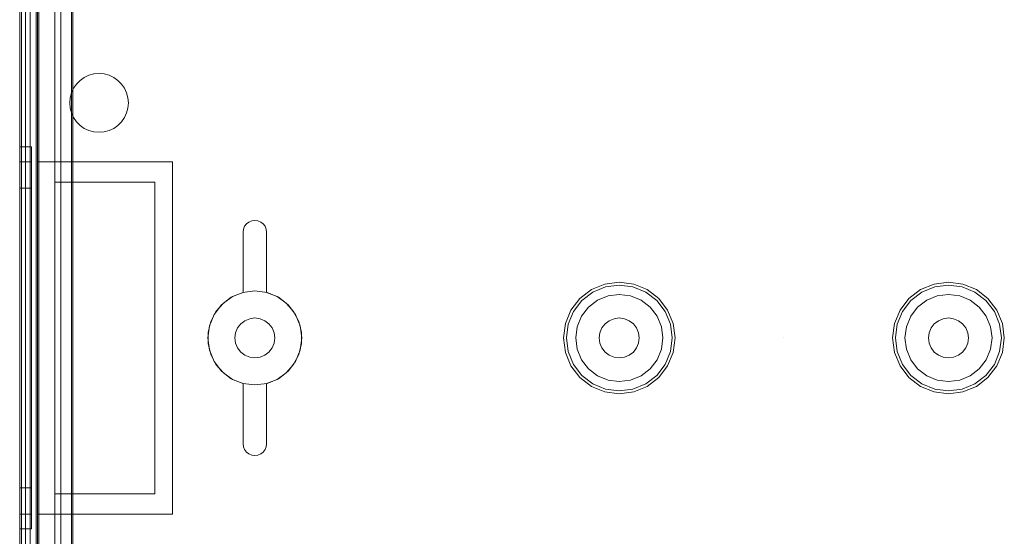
# Model space of a CAD drawing. Extents: x -420 to 300, y 62 to 1112.
# Tile 26 of 227: x -301.483 to -299.808, y 233.585 to 234.464. Entities that reach past the tile are written whole.
import ezdxf

# ---------------------------------------------------------------- set-up
doc = ezdxf.new("R2010")
doc.units = 0
doc.layers.get('0').update_dxf_attribs({"lineweight": 13})
doc.layers.add('ConnectionPoints', color=7, linetype='Continuous', lineweight=50)

# ---------------------------------------------------------------- blocks, each defined once
blk = doc.blocks.new('AutoCAD-Punkt-A06CPV27L0', base_point=(-300.1831, 233.9224))
at = {"color": 0, "lineweight": -2}
blk.add_line((-300.1831, 233.9224), (-300.1831, 233.9224), dxfattribs=at)
blk = doc.blocks.new('Blockreferenz-A06CPV2DL0', base_point=(-301.4831, 232.1224))
at = {"color": 251, "linetype": 'ByBlock', "lineweight": -2, "ltscale": 0.13, "true_color": 0x636363}
for p, q in [((-301.4831, 235.5724), (-301.4831, 232.2724)), ((-301.4503, 235.5724), (-301.4503, 232.2724)), ((-301.4803, 235.5521), (-301.4803, 232.2944)), ((-301.4651, 232.4484), (-301.4651, 235.3964)), ((-301.4651, 235.3964), (-301.4651, 232.4484)), ((-301.4131, 232.4484), (-301.4131, 235.3964)), ((-301.4131, 235.3964), (-301.4131, 232.4484)), ((-301.3951, 232.4424), (-301.3951, 235.4024)), ((-301.3926, 232.4449), (-301.3926, 235.3999))]:
    blk.add_line(p, q, dxfattribs=at)
blk = doc.blocks.new('AutoCAD-Punkt-A06CPV2JL0', base_point=(-300.1831, 233.9224))
at = {"color": 0, "lineweight": -2}
blk.add_line((-300.1831, 233.9224), (-300.1831, 233.9224), dxfattribs=at)
blk = doc.blocks.new('Blockreferenz-A06CPV2LL0', base_point=(-301.4831, 232.1224))
at = {"color": 9, "linetype": 'ByBlock', "lineweight": -2, "ltscale": 0.13, "true_color": 0xc1c9c4}
for p, q in [((-301.4831, 235.5724), (-301.4831, 232.2724)), ((-301.4831, 232.2724), (-301.4831, 235.5724)), ((-301.4551, 232.2724), (-301.4551, 235.5724)), ((-301.4531, 234.2224), (-301.4531, 235.5724)), ((-301.4831, 235.4624), (-301.4831, 233.9224)), ((-301.4831, 233.9224), (-301.4831, 235.4624)), ((-301.4731, 233.9224), (-301.4731, 235.4624)), ((-301.4731, 235.4624), (-301.4731, 233.9224)), ((-301.4831, 235.4524), (-301.4831, 233.9224)), ((-301.4831, 232.3924), (-301.4831, 235.4524)), ((-301.4731, 233.9224), (-301.4731, 235.4524)), ((-301.4731, 232.3924), (-301.4731, 235.4524)), ((-301.4551, 235.3964), (-301.4551, 232.4484)), ((-301.4231, 232.4484), (-301.4231, 235.3964)), ((-301.4231, 235.2424), (-301.4231, 234.1874)), ((-301.3951, 235.2424), (-301.3951, 234.3395)), ((-301.3951, 234.3395), (-301.3951, 235.2424)), ((-301.3732, 234.3657), (-301.3653, 234.3694)), ((-301.3653, 234.3694), (-301.3732, 234.3657)), ((-301.3653, 234.3694), (-301.3568, 234.3716)), ((-301.3568, 234.3716), (-301.3653, 234.3694)), ((-301.3568, 234.3716), (-301.3482, 234.3724)), ((-301.3482, 234.3724), (-301.3568, 234.3716)), ((-301.3482, 234.3724), (-301.3395, 234.3716)), ((-301.3395, 234.3716), (-301.3482, 234.3724)), ((-301.3395, 234.3716), (-301.3311, 234.3694)), ((-301.3311, 234.3694), (-301.3395, 234.3716)), ((-301.3311, 234.3694), (-301.3231, 234.3657)), ((-301.3231, 234.3657), (-301.3311, 234.3694)), ((-301.3915, 234.3474), (-301.3865, 234.3545)), ((-301.3865, 234.3545), (-301.3915, 234.3474)), ((-301.3865, 234.3545), (-301.3803, 234.3607)), ((-301.3803, 234.3607), (-301.3865, 234.3545)), ((-301.3803, 234.3607), (-301.3732, 234.3657)), ((-301.3732, 234.3657), (-301.3803, 234.3607)), ((-301.3231, 234.3657), (-301.316, 234.3607)), ((-301.316, 234.3607), (-301.3231, 234.3657)), ((-301.316, 234.3607), (-301.3098, 234.3545)), ((-301.3098, 234.3545), (-301.316, 234.3607)), ((-301.3098, 234.3545), (-301.3048, 234.3474)), ((-301.3048, 234.3474), (-301.3098, 234.3545)), ((-301.3951, 234.3395), (-301.3974, 234.3311)), ((-301.3974, 234.3311), (-301.3951, 234.3395)), ((-301.3951, 234.3395), (-301.3915, 234.3474)), ((-301.3915, 234.3474), (-301.3951, 234.3395)), ((-301.3951, 234.3395), (-301.3951, 234.3395)), ((-301.3048, 234.3474), (-301.3012, 234.3395)), ((-301.3012, 234.3395), (-301.3048, 234.3474)), ((-301.3012, 234.3395), (-301.2989, 234.3311)), ((-301.2989, 234.3311), (-301.3012, 234.3395)), ((-301.3974, 234.3311), (-301.3981, 234.3224)), ((-301.3981, 234.3224), (-301.3974, 234.3311)), ((-301.3981, 234.3224), (-301.3974, 234.3137)), ((-301.3974, 234.3137), (-301.3981, 234.3224)), ((-301.2989, 234.3311), (-301.2981, 234.3224)), ((-301.2981, 234.3224), (-301.2989, 234.3311)), ((-301.2981, 234.3224), (-301.2989, 234.3137)), ((-301.2989, 234.3137), (-301.2981, 234.3224)), ((-301.3974, 234.3137), (-301.3951, 234.3053)), ((-301.3951, 234.3053), (-301.3974, 234.3137)), ((-301.3915, 234.2974), (-301.3951, 234.3053)), ((-301.3951, 234.3053), (-301.3951, 234.1874)), ((-301.3951, 234.3053), (-301.3915, 234.2974)), ((-301.3951, 234.1874), (-301.3951, 234.3053)), ((-301.3951, 234.3053), (-301.3951, 234.3053)), ((-301.3012, 234.3053), (-301.3048, 234.2974)), ((-301.3048, 234.2974), (-301.3012, 234.3053)), ((-301.2989, 234.3137), (-301.3012, 234.3053)), ((-301.3012, 234.3053), (-301.2989, 234.3137)), ((-301.3865, 234.2903), (-301.3915, 234.2974)), ((-301.3915, 234.2974), (-301.3865, 234.2903)), ((-301.3803, 234.2841), (-301.3865, 234.2903)), ((-301.3865, 234.2903), (-301.3803, 234.2841)), ((-301.3732, 234.2791), (-301.3803, 234.2841)), ((-301.3803, 234.2841), (-301.3732, 234.2791)), ((-301.316, 234.2841), (-301.3231, 234.2791)), ((-301.3231, 234.2791), (-301.316, 234.2841)), ((-301.3098, 234.2902), (-301.316, 234.2841)), ((-301.316, 234.2841), (-301.3098, 234.2902)), ((-301.3048, 234.2974), (-301.3098, 234.2902)), ((-301.3098, 234.2902), (-301.3048, 234.2974)), ((-301.3653, 234.2754), (-301.3732, 234.2791)), ((-301.3732, 234.2791), (-301.3653, 234.2754)), ((-301.3568, 234.2732), (-301.3653, 234.2754)), ((-301.3653, 234.2754), (-301.3568, 234.2732)), ((-301.3482, 234.2724), (-301.3568, 234.2732)), ((-301.3568, 234.2732), (-301.3482, 234.2724)), ((-301.3395, 234.2731), (-301.3482, 234.2724)), ((-301.3482, 234.2724), (-301.3395, 234.2731)), ((-301.3311, 234.2754), (-301.3395, 234.2731)), ((-301.3395, 234.2731), (-301.3311, 234.2754)), ((-301.3231, 234.2791), (-301.3311, 234.2754)), ((-301.3311, 234.2754), (-301.3231, 234.2791)), ((-301.4831, 234.2474), (-301.4831, 234.2363)), ((-301.4631, 234.2474), (-301.4831, 234.2474)), ((-301.4831, 234.2363), (-301.4831, 234.2474)), ((-301.4831, 234.2363), (-301.4831, 234.2038)), ((-301.4831, 234.2038), (-301.4831, 234.2363)), ((-301.4631, 234.2363), (-301.4631, 234.2474)), ((-301.4631, 234.2363), (-301.4631, 234.2474)), ((-301.4631, 234.2038), (-301.4631, 234.2363)), ((-301.4631, 234.2038), (-301.4631, 234.2363)), ((-301.4831, 234.222), (-301.4831, 234.2118)), ((-301.4631, 234.222), (-301.4831, 234.222)), ((-301.4831, 234.2118), (-301.4831, 234.222)), ((-301.4631, 234.2118), (-301.4631, 234.222)), ((-301.4631, 234.2118), (-301.4631, 234.222)), ((-301.4531, 234.2224), (-301.3381, 234.2224)), ((-301.4531, 233.9224), (-301.4531, 234.2224)), ((-301.4531, 234.2224), (-301.4531, 234.2224)), ((-301.4531, 234.2224), (-301.3381, 234.2224)), ((-301.4531, 233.9224), (-301.4531, 234.2224)), ((-301.3381, 234.2224), (-301.2231, 234.2224)), ((-301.3381, 234.2224), (-301.2231, 234.2224)), ((-301.2231, 234.2224), (-301.2231, 233.9224)), ((-301.2231, 234.2224), (-301.2231, 234.2224)), ((-301.2231, 234.2224), (-301.2231, 233.9224)), ((-301.4831, 234.2118), (-301.4831, 234.1819)), ((-301.4831, 234.1819), (-301.4831, 234.2118)), ((-301.4831, 234.2038), (-301.4831, 234.1522)), ((-301.4831, 234.1522), (-301.4831, 234.2038)), ((-301.4631, 234.1819), (-301.4631, 234.2118)), ((-301.4631, 234.1819), (-301.4631, 234.2118)), ((-301.4631, 234.1522), (-301.4631, 234.2038)), ((-301.4631, 234.1522), (-301.4631, 234.2038)), ((-301.4831, 234.1819), (-301.4831, 234.1342)), ((-301.4831, 234.1342), (-301.4831, 234.1819)), ((-301.4631, 234.1342), (-301.4631, 234.1819)), ((-301.4631, 234.1342), (-301.4631, 234.1819)), ((-301.4231, 234.1874), (-301.4231, 233.6574)), ((-301.3951, 234.1874), (-301.4231, 234.1874)), ((-301.4231, 234.1874), (-301.3951, 234.1874)), ((-301.4231, 234.1874), (-301.4231, 234.1874)), ((-301.3951, 234.1874), (-301.2531, 234.1874)), ((-301.3381, 234.1874), (-301.3951, 234.1874)), ((-301.3951, 234.1874), (-301.3951, 234.1874)), ((-301.2531, 234.1874), (-301.3381, 234.1874)), ((-301.2531, 234.1874), (-301.2531, 233.6574)), ((-301.2531, 233.6574), (-301.2531, 234.1874)), ((-301.2531, 234.1874), (-301.2531, 234.1874)), ((-301.4831, 234.1774), (-301.4831, 234.1687)), ((-301.4631, 234.1774), (-301.4831, 234.1774)), ((-301.4831, 234.1687), (-301.4831, 234.1774)), ((-301.4831, 234.1687), (-301.4831, 234.1432)), ((-301.4831, 234.1432), (-301.4831, 234.1687)), ((-301.4631, 234.1687), (-301.4631, 234.1774)), ((-301.4631, 234.1687), (-301.4631, 234.1774)), ((-301.4631, 234.1432), (-301.4631, 234.1687)), ((-301.4631, 234.1432), (-301.4631, 234.1687)), ((-301.4831, 234.1522), (-301.4831, 234.0849)), ((-301.4831, 234.0849), (-301.4831, 234.1522)), ((-301.4631, 234.0849), (-301.4631, 234.1522)), ((-301.4631, 234.0849), (-301.4631, 234.1522)), ((-301.4831, 234.1432), (-301.4831, 234.1027)), ((-301.4831, 234.1027), (-301.4831, 234.1432)), ((-301.4831, 234.1342), (-301.4831, 234.0722)), ((-301.4831, 234.0722), (-301.4831, 234.1342)), ((-301.4631, 234.1027), (-301.4631, 234.1432)), ((-301.4631, 234.1027), (-301.4631, 234.1432)), ((-301.4631, 234.0722), (-301.4631, 234.1342)), ((-301.4631, 234.0722), (-301.4631, 234.1342)), ((-301.1005, 234.1124), (-301.0973, 234.1165)), ((-301.0973, 234.1165), (-301.1005, 234.1124)), ((-301.0973, 234.1165), (-301.0931, 234.1197)), ((-301.0931, 234.1197), (-301.0973, 234.1165)), ((-301.0931, 234.1197), (-301.0883, 234.1217)), ((-301.0883, 234.1217), (-301.0931, 234.1197)), ((-301.0883, 234.1217), (-301.0831, 234.1224)), ((-301.0831, 234.1224), (-301.0883, 234.1217)), ((-301.0831, 234.1224), (-301.078, 234.1217)), ((-301.078, 234.1217), (-301.0831, 234.1224)), ((-301.078, 234.1217), (-301.0731, 234.1197)), ((-301.0731, 234.1197), (-301.078, 234.1217)), ((-301.0731, 234.1197), (-301.069, 234.1165)), ((-301.069, 234.1165), (-301.0731, 234.1197)), ((-301.069, 234.1165), (-301.0658, 234.1124)), ((-301.0658, 234.1124), (-301.069, 234.1165)), ((-301.4831, 234.1027), (-301.4831, 234.0499)), ((-301.4831, 234.0499), (-301.4831, 234.1027)), ((-301.4631, 234.0499), (-301.4631, 234.1027)), ((-301.4631, 234.0499), (-301.4631, 234.1027)), ((-301.1031, 234.1024), (-301.1025, 234.1076)), ((-301.1025, 234.1076), (-301.1031, 234.1024)), ((-301.1031, 233.9999), (-301.1031, 234.1024)), ((-301.1031, 234.1024), (-301.1031, 233.9999)), ((-301.1031, 234.1024), (-301.1031, 234.1024)), ((-301.1025, 234.1076), (-301.1005, 234.1124)), ((-301.1005, 234.1124), (-301.1025, 234.1076)), ((-301.0658, 234.1124), (-301.0638, 234.1076)), ((-301.0638, 234.1076), (-301.0658, 234.1124)), ((-301.0638, 234.1076), (-301.0631, 234.1024)), ((-301.0631, 234.1024), (-301.0638, 234.1076)), ((-301.0631, 234.1024), (-301.0631, 233.9999)), ((-301.0631, 233.9999), (-301.0631, 234.1024)), ((-301.0631, 234.1024), (-301.0631, 234.1024)), ((-301.4831, 234.0849), (-301.4831, 234.0065)), ((-301.4831, 234.0065), (-301.4831, 234.0849)), ((-301.4631, 234.0065), (-301.4631, 234.0849)), ((-301.4631, 234.0065), (-301.4631, 234.0849)), ((-301.4831, 234.0722), (-301.4831, 233.9999)), ((-301.4831, 233.9999), (-301.4831, 234.0722)), ((-301.4631, 233.9999), (-301.4631, 234.0722)), ((-301.4631, 233.9999), (-301.4631, 234.0722)), ((-301.4831, 234.0499), (-301.4831, 233.9884)), ((-301.4831, 233.9884), (-301.4831, 234.0499)), ((-301.4631, 233.9884), (-301.4631, 234.0499)), ((-301.4631, 233.9884), (-301.4631, 234.0499)), ((-300.4631, 234.0174), (-300.4877, 234.0142)), ((-300.4385, 234.0142), (-300.4631, 234.0174)), ((-299.9031, 234.0174), (-299.9277, 234.0142)), ((-299.8785, 234.0142), (-299.9031, 234.0174)), ((-301.4831, 234.0065), (-301.4831, 233.9224)), ((-301.4831, 233.9224), (-301.4831, 234.0065)), ((-301.4831, 233.9999), (-301.4831, 233.9224)), ((-301.4831, 233.9224), (-301.4831, 233.9999)), ((-301.4631, 233.9224), (-301.4631, 234.0065)), ((-301.4631, 233.9224), (-301.4631, 234.0065)), ((-301.4631, 233.9224), (-301.4631, 233.9999)), ((-301.4631, 233.9224), (-301.4631, 233.9999)), ((-301.1038, 233.9997), (-301.1231, 233.9917)), ((-301.1038, 233.9997), (-301.1231, 233.9917)), ((-301.1209, 233.9929), (-301.1031, 233.9999)), ((-301.1031, 233.9999), (-301.1209, 233.9929)), ((-301.0831, 234.0024), (-301.1038, 233.9997)), ((-301.0831, 234.0024), (-301.1038, 233.9997)), ((-301.1031, 233.9999), (-301.1031, 233.9999)), ((-301.0624, 233.9997), (-301.0831, 234.0024)), ((-301.0624, 233.9997), (-301.0831, 234.0024)), ((-301.0631, 233.9999), (-301.0453, 233.9929)), ((-301.0453, 233.9929), (-301.0631, 233.9999)), ((-301.0631, 233.9999), (-301.0631, 233.9999)), ((-301.0431, 233.9917), (-301.0624, 233.9997)), ((-301.0431, 233.9917), (-301.0624, 233.9997)), ((-300.5106, 234.0047), (-300.5303, 233.9896)), ((-300.5269, 233.9861), (-300.5082, 234.0004)), ((-300.4877, 234.0142), (-300.5106, 234.0047)), ((-300.5082, 234.0004), (-300.4865, 234.0094)), ((-300.4865, 234.0094), (-300.4631, 234.0125)), ((-300.4631, 234.0125), (-300.4398, 234.0094)), ((-300.4398, 234.0094), (-300.4181, 234.0004)), ((-300.4156, 234.0047), (-300.4385, 234.0142)), ((-300.4181, 234.0004), (-300.3994, 233.9861)), ((-300.396, 233.9896), (-300.4156, 234.0047)), ((-299.9506, 234.0047), (-299.9703, 233.9896)), ((-299.9669, 233.9861), (-299.9482, 234.0004)), ((-299.9277, 234.0142), (-299.9506, 234.0047)), ((-299.9482, 234.0004), (-299.9265, 234.0094)), ((-299.9265, 234.0094), (-299.9031, 234.0125)), ((-299.9031, 234.0125), (-299.8798, 234.0094)), ((-299.8798, 234.0094), (-299.8581, 234.0004)), ((-299.8556, 234.0047), (-299.8785, 234.0142)), ((-299.8581, 234.0004), (-299.8394, 233.9861)), ((-299.836, 233.9896), (-299.8556, 234.0047)), ((-301.4831, 233.9884), (-301.4831, 233.9224)), ((-301.4831, 233.9224), (-301.4831, 233.9884)), ((-301.4631, 233.9224), (-301.4631, 233.9884)), ((-301.4631, 233.9224), (-301.4631, 233.9884)), ((-301.1492, 233.9675), (-301.1366, 233.9819)), ((-301.1366, 233.9819), (-301.1492, 233.9675)), ((-301.1231, 233.9917), (-301.1397, 233.979)), ((-301.1231, 233.9917), (-301.1397, 233.979)), ((-301.1366, 233.9819), (-301.1209, 233.9929)), ((-301.1209, 233.9929), (-301.1366, 233.9819)), ((-301.0453, 233.9929), (-301.0297, 233.9819)), ((-301.0297, 233.9819), (-301.0453, 233.9929)), ((-301.0266, 233.979), (-301.0431, 233.9917)), ((-301.0266, 233.979), (-301.0431, 233.9917)), ((-301.0297, 233.9819), (-301.0171, 233.9675)), ((-301.0171, 233.9675), (-301.0297, 233.9819)), ((-300.5303, 233.9896), (-300.5454, 233.9699)), ((-300.5412, 233.9674), (-300.5269, 233.9861)), ((-300.5002, 233.9867), (-300.5156, 233.9749)), ((-300.5002, 233.9867), (-300.5156, 233.9749)), ((-300.4823, 233.9941), (-300.5002, 233.9867)), ((-300.4823, 233.9941), (-300.5002, 233.9867)), ((-300.4631, 233.9966), (-300.4823, 233.9941)), ((-300.4631, 233.9966), (-300.4823, 233.9941)), ((-300.4439, 233.9941), (-300.4631, 233.9966)), ((-300.4439, 233.9941), (-300.4631, 233.9966)), ((-300.426, 233.9867), (-300.4439, 233.9941)), ((-300.426, 233.9867), (-300.4439, 233.9941)), ((-300.4107, 233.9749), (-300.426, 233.9867)), ((-300.4107, 233.9749), (-300.426, 233.9867)), ((-300.3994, 233.9861), (-300.3851, 233.9674)), ((-300.3809, 233.9699), (-300.396, 233.9896)), ((-299.9703, 233.9896), (-299.9854, 233.9699)), ((-299.9812, 233.9674), (-299.9669, 233.9861)), ((-299.9402, 233.9867), (-299.9556, 233.9749)), ((-299.9402, 233.9867), (-299.9556, 233.9749)), ((-299.9223, 233.9941), (-299.9402, 233.9867)), ((-299.9223, 233.9941), (-299.9402, 233.9867)), ((-299.9031, 233.9966), (-299.9223, 233.9941)), ((-299.9031, 233.9966), (-299.9223, 233.9941)), ((-299.8839, 233.9941), (-299.9031, 233.9966)), ((-299.8839, 233.9941), (-299.9031, 233.9966)), ((-299.866, 233.9867), (-299.8839, 233.9941)), ((-299.866, 233.9867), (-299.8839, 233.9941)), ((-299.8507, 233.9749), (-299.866, 233.9867)), ((-299.8507, 233.9749), (-299.866, 233.9867)), ((-299.8394, 233.9861), (-299.8251, 233.9674)), ((-299.8209, 233.9699), (-299.836, 233.9896)), ((-301.158, 233.9505), (-301.1492, 233.9675)), ((-301.1492, 233.9675), (-301.158, 233.9505)), ((-301.1397, 233.979), (-301.1524, 233.9624)), ((-301.1397, 233.979), (-301.1524, 233.9624)), ((-301.0139, 233.9624), (-301.0266, 233.979)), ((-301.0139, 233.9624), (-301.0266, 233.979)), ((-301.0171, 233.9675), (-301.0082, 233.9505)), ((-301.0082, 233.9505), (-301.0171, 233.9675)), ((-300.5454, 233.9699), (-300.5549, 233.947)), ((-300.5502, 233.9457), (-300.5412, 233.9674)), ((-300.5156, 233.9749), (-300.5274, 233.9595)), ((-300.5156, 233.9749), (-300.5274, 233.9595)), ((-300.3989, 233.9595), (-300.4107, 233.9749)), ((-300.3989, 233.9595), (-300.4107, 233.9749)), ((-300.3851, 233.9674), (-300.3761, 233.9457)), ((-300.3714, 233.947), (-300.3809, 233.9699)), ((-299.9854, 233.9699), (-299.9949, 233.947)), ((-299.9902, 233.9457), (-299.9812, 233.9674)), ((-299.9556, 233.9749), (-299.9674, 233.9595)), ((-299.9556, 233.9749), (-299.9674, 233.9595)), ((-299.8389, 233.9595), (-299.8507, 233.9749)), ((-299.8389, 233.9595), (-299.8507, 233.9749)), ((-299.8251, 233.9674), (-299.8161, 233.9457)), ((-299.8114, 233.947), (-299.8209, 233.9699)), ((-301.1626, 233.932), (-301.158, 233.9505)), ((-301.158, 233.9505), (-301.1626, 233.932)), ((-301.1524, 233.9624), (-301.1604, 233.9431)), ((-301.1524, 233.9624), (-301.1604, 233.9431)), ((-301.1001, 233.9518), (-301.1072, 233.9464)), ((-301.1072, 233.9464), (-301.1001, 233.9518)), ((-301.0919, 233.9552), (-301.1001, 233.9518)), ((-301.1001, 233.9518), (-301.0919, 233.9552)), ((-301.0831, 233.9564), (-301.0919, 233.9552)), ((-301.0919, 233.9552), (-301.0831, 233.9564)), ((-301.0743, 233.9552), (-301.0831, 233.9564)), ((-301.0831, 233.9564), (-301.0743, 233.9552)), ((-301.0661, 233.9518), (-301.0743, 233.9552)), ((-301.0743, 233.9552), (-301.0661, 233.9518)), ((-301.0591, 233.9464), (-301.0661, 233.9518)), ((-301.0661, 233.9518), (-301.0591, 233.9464)), ((-301.0059, 233.9431), (-301.0139, 233.9624)), ((-301.0059, 233.9431), (-301.0139, 233.9624)), ((-301.0082, 233.9505), (-301.0037, 233.932)), ((-301.0037, 233.932), (-301.0082, 233.9505)), ((-300.5274, 233.9595), (-300.5348, 233.9416)), ((-300.5274, 233.9595), (-300.5348, 233.9416)), ((-300.4801, 233.9518), (-300.4872, 233.9464)), ((-300.4872, 233.9464), (-300.4801, 233.9518)), ((-300.4719, 233.9552), (-300.4801, 233.9518)), ((-300.4801, 233.9518), (-300.4719, 233.9552)), ((-300.4631, 233.9564), (-300.4719, 233.9552)), ((-300.4719, 233.9552), (-300.4631, 233.9564)), ((-300.4543, 233.9552), (-300.4631, 233.9564)), ((-300.4631, 233.9564), (-300.4543, 233.9552)), ((-300.4461, 233.9518), (-300.4543, 233.9552)), ((-300.4543, 233.9552), (-300.4461, 233.9518)), ((-300.4391, 233.9464), (-300.4461, 233.9518)), ((-300.4461, 233.9518), (-300.4391, 233.9464)), ((-300.3915, 233.9416), (-300.3989, 233.9595)), ((-300.3915, 233.9416), (-300.3989, 233.9595)), ((-299.9674, 233.9595), (-299.9748, 233.9416)), ((-299.9674, 233.9595), (-299.9748, 233.9416)), ((-299.9201, 233.9518), (-299.9272, 233.9464)), ((-299.9272, 233.9464), (-299.9201, 233.9518)), ((-299.9119, 233.9552), (-299.9201, 233.9518)), ((-299.9201, 233.9518), (-299.9119, 233.9552)), ((-299.9031, 233.9564), (-299.9119, 233.9552)), ((-299.9119, 233.9552), (-299.9031, 233.9564)), ((-299.8943, 233.9552), (-299.9031, 233.9564)), ((-299.9031, 233.9564), (-299.8943, 233.9552)), ((-299.8861, 233.9518), (-299.8943, 233.9552)), ((-299.8943, 233.9552), (-299.8861, 233.9518)), ((-299.8791, 233.9464), (-299.8861, 233.9518)), ((-299.8861, 233.9518), (-299.8791, 233.9464)), ((-299.8315, 233.9416), (-299.8389, 233.9595)), ((-299.8315, 233.9416), (-299.8389, 233.9595)), ((-301.1604, 233.9431), (-301.1631, 233.9224)), ((-301.1604, 233.9431), (-301.1631, 233.9224)), ((-301.1626, 233.9128), (-301.1626, 233.932)), ((-301.1626, 233.932), (-301.1626, 233.9128)), ((-301.116, 233.9312), (-301.1171, 233.9224)), ((-301.1171, 233.9224), (-301.116, 233.9312)), ((-301.1126, 233.9394), (-301.116, 233.9312)), ((-301.116, 233.9312), (-301.1126, 233.9394)), ((-301.1072, 233.9464), (-301.1126, 233.9394)), ((-301.1126, 233.9394), (-301.1072, 233.9464)), ((-301.0537, 233.9394), (-301.0591, 233.9464)), ((-301.0591, 233.9464), (-301.0537, 233.9394)), ((-301.0503, 233.9312), (-301.0537, 233.9394)), ((-301.0537, 233.9394), (-301.0503, 233.9312)), ((-301.0491, 233.9224), (-301.0503, 233.9312)), ((-301.0503, 233.9312), (-301.0491, 233.9224)), ((-301.0031, 233.9224), (-301.0059, 233.9431)), ((-301.0031, 233.9224), (-301.0059, 233.9431)), ((-301.0037, 233.932), (-301.0037, 233.9128)), ((-301.0037, 233.9128), (-301.0037, 233.932)), ((-300.5549, 233.947), (-300.5581, 233.9224)), ((-300.5532, 233.9224), (-300.5502, 233.9457)), ((-300.5348, 233.9416), (-300.5373, 233.9224)), ((-300.5348, 233.9416), (-300.5373, 233.9224)), ((-300.496, 233.9312), (-300.4971, 233.9224)), ((-300.4971, 233.9224), (-300.496, 233.9312)), ((-300.4926, 233.9394), (-300.496, 233.9312)), ((-300.496, 233.9312), (-300.4926, 233.9394)), ((-300.4872, 233.9464), (-300.4926, 233.9394)), ((-300.4926, 233.9394), (-300.4872, 233.9464)), ((-300.4337, 233.9394), (-300.4391, 233.9464)), ((-300.4391, 233.9464), (-300.4337, 233.9394)), ((-300.4303, 233.9312), (-300.4337, 233.9394)), ((-300.4337, 233.9394), (-300.4303, 233.9312)), ((-300.4291, 233.9224), (-300.4303, 233.9312)), ((-300.4303, 233.9312), (-300.4291, 233.9224)), ((-300.3889, 233.9224), (-300.3915, 233.9416)), ((-300.3889, 233.9224), (-300.3915, 233.9416)), ((-300.3761, 233.9457), (-300.373, 233.9224)), ((-300.3681, 233.9224), (-300.3714, 233.947)), ((-299.9949, 233.947), (-299.9981, 233.9224)), ((-299.9932, 233.9224), (-299.9902, 233.9457)), ((-299.9748, 233.9416), (-299.9773, 233.9224)), ((-299.9748, 233.9416), (-299.9773, 233.9224)), ((-299.936, 233.9312), (-299.9371, 233.9224)), ((-299.9371, 233.9224), (-299.936, 233.9312)), ((-299.9326, 233.9394), (-299.936, 233.9312)), ((-299.936, 233.9312), (-299.9326, 233.9394)), ((-299.9272, 233.9464), (-299.9326, 233.9394)), ((-299.9326, 233.9394), (-299.9272, 233.9464)), ((-299.8737, 233.9394), (-299.8791, 233.9464)), ((-299.8791, 233.9464), (-299.8737, 233.9394)), ((-299.8703, 233.9312), (-299.8737, 233.9394)), ((-299.8737, 233.9394), (-299.8703, 233.9312)), ((-299.8691, 233.9224), (-299.8703, 233.9312)), ((-299.8703, 233.9312), (-299.8691, 233.9224)), ((-299.8289, 233.9224), (-299.8315, 233.9416)), ((-299.8289, 233.9224), (-299.8315, 233.9416)), ((-299.8161, 233.9457), (-299.813, 233.9224)), ((-299.8081, 233.9224), (-299.8114, 233.947)), ((-301.4831, 233.9224), (-301.4831, 232.3924)), ((-301.4831, 233.9224), (-301.4831, 232.3824)), ((-301.4831, 233.9224), (-301.4831, 233.8564)), ((-301.4831, 233.9224), (-301.4831, 233.8448)), ((-301.4831, 233.9224), (-301.4831, 233.8383)), ((-301.4831, 232.3824), (-301.4831, 233.9224)), ((-301.4831, 233.8564), (-301.4831, 233.9224)), ((-301.4831, 233.8448), (-301.4831, 233.9224)), ((-301.4831, 233.8383), (-301.4831, 233.9224)), ((-301.4731, 232.3924), (-301.4731, 233.9224)), ((-301.4731, 232.3824), (-301.4731, 233.9224)), ((-301.4731, 233.9224), (-301.4731, 232.3824)), ((-301.4631, 233.8564), (-301.4631, 233.9224)), ((-301.4631, 233.8448), (-301.4631, 233.9224)), ((-301.4631, 233.8383), (-301.4631, 233.9224)), ((-301.4631, 233.8564), (-301.4631, 233.9224)), ((-301.4631, 233.8448), (-301.4631, 233.9224)), ((-301.4631, 233.8383), (-301.4631, 233.9224)), ((-301.4531, 233.6224), (-301.4531, 233.9224)), ((-301.4531, 233.6224), (-301.4531, 233.9224)), ((-301.2231, 233.9224), (-301.2231, 233.6224)), ((-301.2231, 233.9224), (-301.2231, 233.6224)), ((-301.1631, 233.9224), (-301.1604, 233.9017)), ((-301.1631, 233.9224), (-301.1604, 233.9017)), ((-301.1171, 233.9224), (-301.116, 233.9136)), ((-301.116, 233.9136), (-301.1171, 233.9224)), ((-301.0503, 233.9136), (-301.0491, 233.9224)), ((-301.0491, 233.9224), (-301.0503, 233.9136)), ((-301.0059, 233.9017), (-301.0031, 233.9224)), ((-301.0059, 233.9017), (-301.0031, 233.9224)), ((-300.5581, 233.9224), (-300.5549, 233.8978)), ((-300.5502, 233.8991), (-300.5532, 233.9224)), ((-300.5373, 233.9224), (-300.5348, 233.9032)), ((-300.5373, 233.9224), (-300.5348, 233.9032)), ((-300.4971, 233.9224), (-300.496, 233.9136)), ((-300.496, 233.9136), (-300.4971, 233.9224)), ((-300.4303, 233.9136), (-300.4291, 233.9224)), ((-300.4291, 233.9224), (-300.4303, 233.9136)), ((-300.3915, 233.9032), (-300.3889, 233.9224)), ((-300.3915, 233.9032), (-300.3889, 233.9224)), ((-300.373, 233.9224), (-300.3761, 233.8991)), ((-300.3714, 233.8978), (-300.3681, 233.9224)), ((-299.9981, 233.9224), (-299.9949, 233.8978)), ((-299.9902, 233.8991), (-299.9932, 233.9224)), ((-299.9773, 233.9224), (-299.9748, 233.9032)), ((-299.9773, 233.9224), (-299.9748, 233.9032)), ((-299.9371, 233.9224), (-299.936, 233.9136)), ((-299.936, 233.9136), (-299.9371, 233.9224)), ((-299.8703, 233.9136), (-299.8691, 233.9224)), ((-299.8691, 233.9224), (-299.8703, 233.9136)), ((-299.8315, 233.9032), (-299.8289, 233.9224)), ((-299.8315, 233.9032), (-299.8289, 233.9224)), ((-299.813, 233.9224), (-299.8161, 233.8991)), ((-299.8114, 233.8978), (-299.8081, 233.9224)), ((-301.158, 233.8942), (-301.1626, 233.9128)), ((-301.1626, 233.9128), (-301.158, 233.8942)), ((-301.1604, 233.9017), (-301.1524, 233.8824)), ((-301.1604, 233.9017), (-301.1524, 233.8824)), ((-301.116, 233.9136), (-301.1126, 233.9054)), ((-301.1126, 233.9054), (-301.116, 233.9136)), ((-301.1126, 233.9054), (-301.1072, 233.8983)), ((-301.1072, 233.8983), (-301.1126, 233.9054)), ((-301.1072, 233.8983), (-301.1001, 233.8929)), ((-301.1001, 233.8929), (-301.1072, 233.8983)), ((-301.0661, 233.8929), (-301.0591, 233.8983)), ((-301.0591, 233.8983), (-301.0661, 233.8929)), ((-301.0591, 233.8983), (-301.0537, 233.9054)), ((-301.0537, 233.9054), (-301.0591, 233.8983)), ((-301.0537, 233.9054), (-301.0503, 233.9136)), ((-301.0503, 233.9136), (-301.0537, 233.9054)), ((-301.0139, 233.8824), (-301.0059, 233.9017)), ((-301.0139, 233.8824), (-301.0059, 233.9017)), ((-301.0037, 233.9128), (-301.0082, 233.8942)), ((-301.0082, 233.8942), (-301.0037, 233.9128)), ((-300.5549, 233.8978), (-300.5454, 233.8749)), ((-300.5412, 233.8773), (-300.5502, 233.8991)), ((-300.5348, 233.9032), (-300.5274, 233.8853)), ((-300.5348, 233.9032), (-300.5274, 233.8853)), ((-300.496, 233.9136), (-300.4926, 233.9054)), ((-300.4926, 233.9054), (-300.496, 233.9136)), ((-300.4926, 233.9054), (-300.4872, 233.8983)), ((-300.4872, 233.8983), (-300.4926, 233.9054)), ((-300.4872, 233.8983), (-300.4801, 233.8929)), ((-300.4801, 233.8929), (-300.4872, 233.8983)), ((-300.4461, 233.8929), (-300.4391, 233.8983)), ((-300.4391, 233.8983), (-300.4461, 233.8929)), ((-300.4391, 233.8983), (-300.4337, 233.9054)), ((-300.4337, 233.9054), (-300.4391, 233.8983)), ((-300.4337, 233.9054), (-300.4303, 233.9136)), ((-300.4303, 233.9136), (-300.4337, 233.9054)), ((-300.3989, 233.8853), (-300.3915, 233.9032)), ((-300.3989, 233.8853), (-300.3915, 233.9032)), ((-300.3761, 233.8991), (-300.3851, 233.8773)), ((-300.3809, 233.8749), (-300.3714, 233.8978)), ((-299.9949, 233.8978), (-299.9854, 233.8749)), ((-299.9812, 233.8773), (-299.9902, 233.8991)), ((-299.9748, 233.9032), (-299.9674, 233.8853)), ((-299.9748, 233.9032), (-299.9674, 233.8853)), ((-299.936, 233.9136), (-299.9326, 233.9054)), ((-299.9326, 233.9054), (-299.936, 233.9136)), ((-299.9326, 233.9054), (-299.9272, 233.8983)), ((-299.9272, 233.8983), (-299.9326, 233.9054)), ((-299.9272, 233.8983), (-299.9201, 233.8929)), ((-299.9201, 233.8929), (-299.9272, 233.8983)), ((-299.8861, 233.8929), (-299.8791, 233.8983)), ((-299.8791, 233.8983), (-299.8861, 233.8929)), ((-299.8791, 233.8983), (-299.8737, 233.9054)), ((-299.8737, 233.9054), (-299.8791, 233.8983)), ((-299.8737, 233.9054), (-299.8703, 233.9136)), ((-299.8703, 233.9136), (-299.8737, 233.9054)), ((-299.8389, 233.8853), (-299.8315, 233.9032)), ((-299.8389, 233.8853), (-299.8315, 233.9032)), ((-299.8161, 233.8991), (-299.8251, 233.8773)), ((-299.8209, 233.8749), (-299.8114, 233.8978)), ((-301.1492, 233.8773), (-301.158, 233.8942)), ((-301.158, 233.8942), (-301.1492, 233.8773)), ((-301.1524, 233.8824), (-301.1397, 233.8658)), ((-301.1524, 233.8824), (-301.1397, 233.8658)), ((-301.1001, 233.8929), (-301.0919, 233.8896)), ((-301.0919, 233.8896), (-301.1001, 233.8929)), ((-301.0919, 233.8896), (-301.0831, 233.8884)), ((-301.0831, 233.8884), (-301.0919, 233.8896)), ((-301.0831, 233.8884), (-301.0743, 233.8896)), ((-301.0743, 233.8896), (-301.0831, 233.8884)), ((-301.0743, 233.8896), (-301.0661, 233.8929)), ((-301.0661, 233.8929), (-301.0743, 233.8896)), ((-301.0266, 233.8658), (-301.0139, 233.8824)), ((-301.0266, 233.8658), (-301.0139, 233.8824)), ((-301.0082, 233.8942), (-301.0171, 233.8773)), ((-301.0171, 233.8773), (-301.0082, 233.8942)), ((-300.5274, 233.8853), (-300.5156, 233.8699)), ((-300.5274, 233.8853), (-300.5156, 233.8699)), ((-300.4801, 233.8929), (-300.4719, 233.8896)), ((-300.4719, 233.8896), (-300.4801, 233.8929)), ((-300.4719, 233.8896), (-300.4631, 233.8884)), ((-300.4631, 233.8884), (-300.4719, 233.8896)), ((-300.4631, 233.8884), (-300.4543, 233.8896)), ((-300.4543, 233.8896), (-300.4631, 233.8884)), ((-300.4543, 233.8896), (-300.4461, 233.8929)), ((-300.4461, 233.8929), (-300.4543, 233.8896)), ((-300.4107, 233.8699), (-300.3989, 233.8853)), ((-300.4107, 233.8699), (-300.3989, 233.8853)), ((-299.9674, 233.8853), (-299.9556, 233.8699)), ((-299.9674, 233.8853), (-299.9556, 233.8699)), ((-299.9201, 233.8929), (-299.9119, 233.8896)), ((-299.9119, 233.8896), (-299.9201, 233.8929)), ((-299.9119, 233.8896), (-299.9031, 233.8884)), ((-299.9031, 233.8884), (-299.9119, 233.8896)), ((-299.9031, 233.8884), (-299.8943, 233.8896)), ((-299.8943, 233.8896), (-299.9031, 233.8884)), ((-299.8943, 233.8896), (-299.8861, 233.8929)), ((-299.8861, 233.8929), (-299.8943, 233.8896)), ((-299.8507, 233.8699), (-299.8389, 233.8853)), ((-299.8507, 233.8699), (-299.8389, 233.8853)), ((-301.1366, 233.8629), (-301.1492, 233.8773)), ((-301.1492, 233.8773), (-301.1366, 233.8629)), ((-301.1397, 233.8658), (-301.1231, 233.8531)), ((-301.1397, 233.8658), (-301.1231, 233.8531)), ((-301.0431, 233.8531), (-301.0266, 233.8658)), ((-301.0431, 233.8531), (-301.0266, 233.8658)), ((-301.0171, 233.8773), (-301.0297, 233.8629)), ((-301.0297, 233.8629), (-301.0171, 233.8773)), ((-300.5454, 233.8749), (-300.5303, 233.8552)), ((-300.5269, 233.8587), (-300.5412, 233.8773)), ((-300.5156, 233.8699), (-300.5002, 233.8581)), ((-300.5156, 233.8699), (-300.5002, 233.8581)), ((-300.426, 233.8581), (-300.4107, 233.8699)), ((-300.426, 233.8581), (-300.4107, 233.8699)), ((-300.3851, 233.8773), (-300.3994, 233.8587)), ((-300.396, 233.8552), (-300.3809, 233.8749)), ((-299.9854, 233.8749), (-299.9703, 233.8552)), ((-299.9669, 233.8587), (-299.9812, 233.8773)), ((-299.9556, 233.8699), (-299.9402, 233.8581)), ((-299.9556, 233.8699), (-299.9402, 233.8581)), ((-299.866, 233.8581), (-299.8507, 233.8699)), ((-299.866, 233.8581), (-299.8507, 233.8699)), ((-299.8251, 233.8773), (-299.8394, 233.8587)), ((-299.836, 233.8552), (-299.8209, 233.8749)), ((-301.4831, 233.8564), (-301.4831, 233.7949)), ((-301.4831, 233.7949), (-301.4831, 233.8564)), ((-301.4631, 233.7949), (-301.4631, 233.8564)), ((-301.4631, 233.7949), (-301.4631, 233.8564)), ((-301.1209, 233.8519), (-301.1366, 233.8629)), ((-301.1366, 233.8629), (-301.1209, 233.8519)), ((-301.1231, 233.8531), (-301.1038, 233.8451)), ((-301.1231, 233.8531), (-301.1038, 233.8451)), ((-301.1031, 233.8449), (-301.1209, 233.8519)), ((-301.1209, 233.8519), (-301.1031, 233.8449)), ((-301.0453, 233.8519), (-301.0631, 233.8449)), ((-301.0631, 233.8449), (-301.0453, 233.8519)), ((-301.0624, 233.8451), (-301.0431, 233.8531)), ((-301.0624, 233.8451), (-301.0431, 233.8531)), ((-301.0297, 233.8629), (-301.0453, 233.8519)), ((-301.0453, 233.8519), (-301.0297, 233.8629)), ((-300.5303, 233.8552), (-300.5106, 233.8401)), ((-300.5082, 233.8444), (-300.5269, 233.8587)), ((-300.5002, 233.8581), (-300.4823, 233.8507)), ((-300.5002, 233.8581), (-300.4823, 233.8507)), ((-300.4823, 233.8507), (-300.4631, 233.8482)), ((-300.4823, 233.8507), (-300.4631, 233.8482)), ((-300.4631, 233.8482), (-300.4439, 233.8507)), ((-300.4631, 233.8482), (-300.4439, 233.8507)), ((-300.4439, 233.8507), (-300.426, 233.8581)), ((-300.4439, 233.8507), (-300.426, 233.8581)), ((-300.3994, 233.8587), (-300.4181, 233.8444)), ((-300.4156, 233.8401), (-300.396, 233.8552)), ((-299.9703, 233.8552), (-299.9506, 233.8401)), ((-299.9482, 233.8444), (-299.9669, 233.8587)), ((-299.9402, 233.8581), (-299.9223, 233.8507)), ((-299.9402, 233.8581), (-299.9223, 233.8507)), ((-299.9223, 233.8507), (-299.9031, 233.8482)), ((-299.9223, 233.8507), (-299.9031, 233.8482)), ((-299.9031, 233.8482), (-299.8839, 233.8507)), ((-299.9031, 233.8482), (-299.8839, 233.8507)), ((-299.8839, 233.8507), (-299.866, 233.8581)), ((-299.8839, 233.8507), (-299.866, 233.8581)), ((-299.8394, 233.8587), (-299.8581, 233.8444)), ((-299.8556, 233.8401), (-299.836, 233.8552)), ((-301.4831, 233.8448), (-301.4831, 233.7726)), ((-301.4831, 233.7726), (-301.4831, 233.8448)), ((-301.4831, 233.8383), (-301.4831, 233.7599)), ((-301.4831, 233.7599), (-301.4831, 233.8383)), ((-301.4631, 233.7726), (-301.4631, 233.8448)), ((-301.4631, 233.7726), (-301.4631, 233.8448)), ((-301.4631, 233.7599), (-301.4631, 233.8383)), ((-301.4631, 233.7599), (-301.4631, 233.8383)), ((-301.1038, 233.8451), (-301.0831, 233.8424)), ((-301.1038, 233.8451), (-301.0831, 233.8424)), ((-301.1031, 233.7424), (-301.1031, 233.8449)), ((-301.1031, 233.8449), (-301.1031, 233.7424)), ((-301.1031, 233.8449), (-301.1031, 233.8449)), ((-301.0831, 233.8424), (-301.0624, 233.8451)), ((-301.0831, 233.8424), (-301.0624, 233.8451)), ((-301.0631, 233.8449), (-301.0631, 233.7424)), ((-301.0631, 233.7424), (-301.0631, 233.8449)), ((-301.0631, 233.8449), (-301.0631, 233.8449)), ((-300.5106, 233.8401), (-300.4877, 233.8306)), ((-300.4865, 233.8354), (-300.5082, 233.8444)), ((-300.4877, 233.8306), (-300.4631, 233.8274)), ((-300.4631, 233.8323), (-300.4865, 233.8354)), ((-300.4398, 233.8354), (-300.4631, 233.8323)), ((-300.4631, 233.8274), (-300.4385, 233.8306)), ((-300.4181, 233.8444), (-300.4398, 233.8354)), ((-300.4385, 233.8306), (-300.4156, 233.8401)), ((-299.9506, 233.8401), (-299.9277, 233.8306)), ((-299.9265, 233.8354), (-299.9482, 233.8444)), ((-299.9277, 233.8306), (-299.9031, 233.8274)), ((-299.9031, 233.8323), (-299.9265, 233.8354)), ((-299.8798, 233.8354), (-299.9031, 233.8323)), ((-299.9031, 233.8274), (-299.8785, 233.8306)), ((-299.8581, 233.8444), (-299.8798, 233.8354)), ((-299.8785, 233.8306), (-299.8556, 233.8401)), ((-301.4831, 233.7949), (-301.4831, 233.7421)), ((-301.4831, 233.7421), (-301.4831, 233.7949)), ((-301.4631, 233.7421), (-301.4631, 233.7949)), ((-301.4631, 233.7421), (-301.4631, 233.7949)), ((-301.4831, 233.7726), (-301.4831, 233.7105)), ((-301.4831, 233.7105), (-301.4831, 233.7726)), ((-301.4631, 233.7105), (-301.4631, 233.7726)), ((-301.4631, 233.7105), (-301.4631, 233.7726)), ((-301.4831, 233.7599), (-301.4831, 233.6926)), ((-301.4831, 233.6926), (-301.4831, 233.7599)), ((-301.4631, 233.6926), (-301.4631, 233.7599)), ((-301.4631, 233.6926), (-301.4631, 233.7599)), ((-301.4831, 233.7421), (-301.4831, 233.7016)), ((-301.4831, 233.7016), (-301.4831, 233.7421)), ((-301.4631, 233.7016), (-301.4631, 233.7421)), ((-301.4631, 233.7016), (-301.4631, 233.7421)), ((-301.1025, 233.7372), (-301.1031, 233.7424)), ((-301.1031, 233.7424), (-301.1025, 233.7372)), ((-301.1031, 233.7424), (-301.1031, 233.7424)), ((-301.1005, 233.7324), (-301.1025, 233.7372)), ((-301.1025, 233.7372), (-301.1005, 233.7324)), ((-301.0973, 233.7282), (-301.1005, 233.7324)), ((-301.1005, 233.7324), (-301.0973, 233.7282)), ((-301.0658, 233.7324), (-301.069, 233.7282)), ((-301.069, 233.7282), (-301.0658, 233.7324)), ((-301.0638, 233.7372), (-301.0658, 233.7324)), ((-301.0658, 233.7324), (-301.0638, 233.7372)), ((-301.0631, 233.7424), (-301.0638, 233.7372)), ((-301.0638, 233.7372), (-301.0631, 233.7424)), ((-301.0631, 233.7424), (-301.0631, 233.7424)), ((-301.0931, 233.7251), (-301.0973, 233.7282)), ((-301.0973, 233.7282), (-301.0931, 233.7251)), ((-301.0883, 233.7231), (-301.0931, 233.7251)), ((-301.0931, 233.7251), (-301.0883, 233.7231)), ((-301.0831, 233.7224), (-301.0883, 233.7231)), ((-301.0883, 233.7231), (-301.0831, 233.7224)), ((-301.078, 233.7231), (-301.0831, 233.7224)), ((-301.0831, 233.7224), (-301.078, 233.7231)), ((-301.0731, 233.7251), (-301.078, 233.7231)), ((-301.078, 233.7231), (-301.0731, 233.7251)), ((-301.069, 233.7282), (-301.0731, 233.7251)), ((-301.0731, 233.7251), (-301.069, 233.7282)), ((-301.4831, 233.7105), (-301.4831, 233.6629)), ((-301.4831, 233.6629), (-301.4831, 233.7105)), ((-301.4831, 233.7016), (-301.4831, 233.6761)), ((-301.4831, 233.6761), (-301.4831, 233.7016)), ((-301.4631, 233.6629), (-301.4631, 233.7105)), ((-301.4631, 233.6629), (-301.4631, 233.7105)), ((-301.4631, 233.6761), (-301.4631, 233.7016)), ((-301.4631, 233.6761), (-301.4631, 233.7016)), ((-301.4831, 233.6926), (-301.4831, 233.6409)), ((-301.4831, 233.6409), (-301.4831, 233.6926)), ((-301.4631, 233.6409), (-301.4631, 233.6926)), ((-301.4631, 233.6409), (-301.4631, 233.6926)), ((-301.4831, 233.6761), (-301.4831, 233.6674)), ((-301.4831, 233.6674), (-301.4831, 233.6761)), ((-301.4831, 233.6674), (-301.4631, 233.6674)), ((-301.4831, 233.6629), (-301.4831, 233.633)), ((-301.4831, 233.633), (-301.4831, 233.6629)), ((-301.4631, 233.6674), (-301.4631, 233.6761)), ((-301.4631, 233.6674), (-301.4631, 233.6761)), ((-301.4631, 233.633), (-301.4631, 233.6629)), ((-301.4631, 233.633), (-301.4631, 233.6629)), ((-301.4231, 233.6574), (-301.3951, 233.6574)), ((-301.3951, 233.6574), (-301.4231, 233.6574)), ((-301.4231, 233.6574), (-301.4231, 232.6024)), ((-301.4231, 233.6574), (-301.4231, 233.6574)), ((-301.2531, 233.6574), (-301.3951, 233.6574)), ((-301.3951, 233.6574), (-301.3951, 232.6241)), ((-301.3951, 233.6574), (-301.3381, 233.6574)), ((-301.3951, 232.6024), (-301.3951, 233.6574)), ((-301.3951, 233.6574), (-301.3951, 233.6574)), ((-301.3381, 233.6574), (-301.2531, 233.6574)), ((-301.2531, 233.6574), (-301.2531, 233.6574)), ((-301.4831, 233.6409), (-301.4831, 233.6085)), ((-301.4831, 233.6085), (-301.4831, 233.6409)), ((-301.4831, 233.633), (-301.4831, 233.6228)), ((-301.4831, 233.6228), (-301.4831, 233.633)), ((-301.4631, 233.6085), (-301.4631, 233.6409)), ((-301.4631, 233.6085), (-301.4631, 233.6409)), ((-301.4631, 233.6228), (-301.4631, 233.633)), ((-301.4631, 233.6228), (-301.4631, 233.633)), ((-301.4831, 233.6228), (-301.4631, 233.6228)), ((-301.3381, 233.6224), (-301.4531, 233.6224)), ((-301.4531, 233.6224), (-301.4531, 233.6224)), ((-301.3381, 233.6224), (-301.4531, 233.6224)), ((-301.4531, 232.2724), (-301.4531, 233.6224)), ((-301.2231, 233.6224), (-301.3381, 233.6224)), ((-301.2231, 233.6224), (-301.3381, 233.6224)), ((-301.2231, 233.6224), (-301.2231, 233.6224)), ((-301.4831, 233.6085), (-301.4831, 233.5974)), ((-301.4831, 233.5974), (-301.4831, 233.6085)), ((-301.4831, 233.5974), (-301.4631, 233.5974)), ((-301.4631, 233.5974), (-301.4631, 233.6085)), ((-301.4631, 233.5974), (-301.4631, 233.6085))]:
    blk.add_line(p, q, dxfattribs=at)

msp = doc.modelspace()

# ---------------------------------------------------------------- block references
at = {"ltscale": 0.13}
for name in ['Blockreferenz-A06CPV2DL0', 'Blockreferenz-A06CPV2LL0']:
    msp.add_blockref(name, (-301.4831, 232.1224), dxfattribs=at)
at = {"layer": 'ConnectionPoints', "ltscale": 0.5}
for name in ['AutoCAD-Punkt-A06CPV27L0', 'AutoCAD-Punkt-A06CPV2JL0']:
    msp.add_blockref(name, (-300.1831, 233.9224), dxfattribs=at)

doc.saveas('drawing.dxf')
